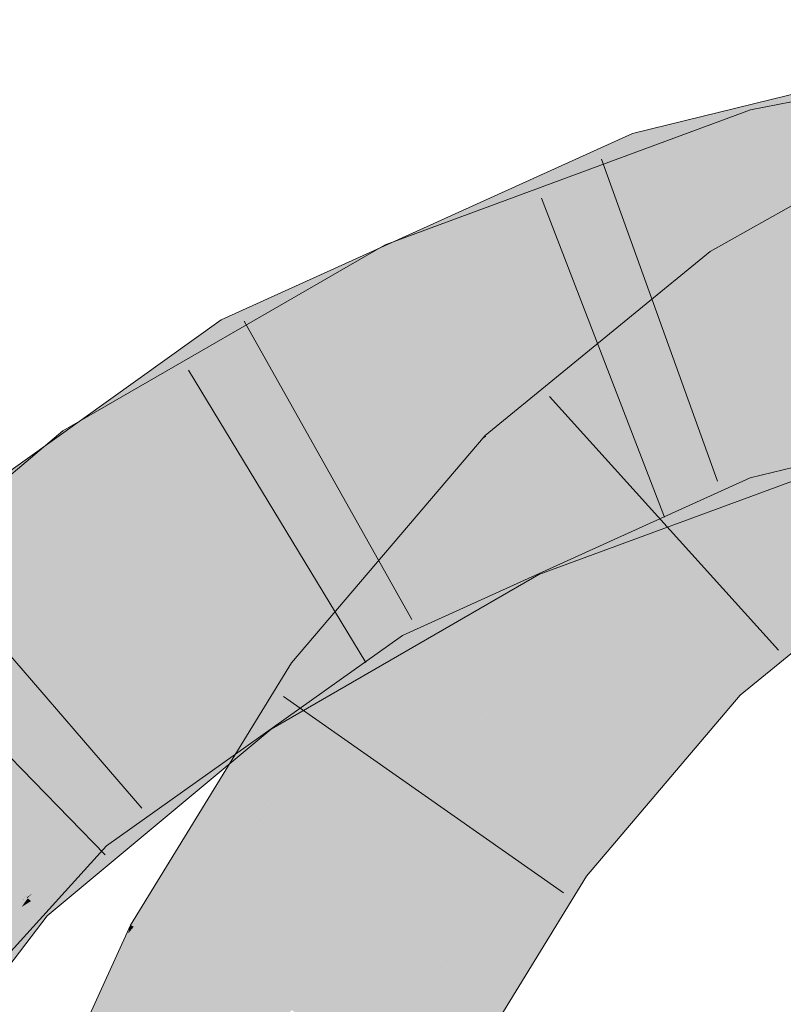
# Model space of a CAD drawing. Extents: x -620 to 300, y 62 to 1112.
# Tile 161 of 256: x 156.88 to 157.404, y 823.543 to 824.219. Entities that reach past the tile are written whole.
import ezdxf

# ---------------------------------------------------------------- set-up
doc = ezdxf.new("R2010")
doc.units = 0
doc.layers.get('0').update_dxf_attribs({"lineweight": 13})
for name, color, linetype, lineweight, true_color in [('E_Leerrohr 25-A06G9S0I8I', 7, 'Continuous', 9, 0xff8000), ('E_Leerrohr 25-Shading', 7, 'Continuous', 9, 0xff8000), ('E_Leerrohr 32-A06G9S0K8I', 7, 'Continuous', 9, 0x00b300), ('E_Leerrohr 32-Shading', 7, 'Continuous', 9, 0x00b300)]:
    doc.layers.add(name, color=color, linetype=linetype, lineweight=lineweight, true_color=true_color)

# ---------------------------------------------------------------- blocks, each defined once
blk = doc.blocks.new('Shading-A06G9RJF8I', base_point=(235.12683, 776.67737))
at = {"layer": 'E_Leerrohr 25-Shading', "color": 43, "true_color": 0xd7ab7f}
for points in [[(157.45119, 824.07599), (157.49057, 824.13629), (157.36546, 824.0434), (157.35406, 824.05969)], [(157.36725, 824.04083), (157.44838, 824.07172), (157.36546, 824.0434), (157.45119, 824.07599)], [(157.44743, 824.07025), (157.44838, 824.07172), (157.36784, 824.03998), (157.36725, 824.04083)], [(157.36784, 824.03998), (157.37503, 824.02966), (157.44743, 824.07025)], [(157.36546, 824.0434), (157.35406, 824.05969), (157.27533, 823.9953)], [(157.26302, 823.98523), (157.36725, 824.04083), (157.27533, 823.9953), (157.36546, 824.0434)], [(157.36784, 824.03998), (157.36725, 824.04083), (157.25891, 823.98187), (157.26302, 823.98523)], [(157.25891, 823.98187), (157.37503, 824.02966), (157.36784, 824.03998)], [(157.22688, 823.94336), (157.37503, 824.02966), (157.19957, 823.93335), (157.25891, 823.98187)], [(157.34927, 824.00861), (157.37503, 824.02966), (157.22688, 823.94336)], [(157.34517, 824.00525), (157.34927, 824.00861), (157.20326, 823.92963), (157.22688, 823.94336)], [(157.20326, 823.92963), (157.22522, 823.90723), (157.34517, 824.00525)], [(157.22688, 823.94336), (157.19957, 823.93335), (157.2025, 823.93036)], [(157.20326, 823.92963), (157.22688, 823.94336), (157.2025, 823.93036)], [(157.20326, 823.92963), (157.2025, 823.93036), (157.18553, 823.91687), (157.1884, 823.92023)], [(157.20326, 823.92963), (157.18553, 823.91687), (157.21468, 823.91797), (157.21069, 823.91077)], [(157.1884, 823.92023), (157.2025, 823.93036), (157.19698, 823.9303), (157.20024, 823.93268)], [(157.20024, 823.93268), (157.19957, 823.93335), (157.19698, 823.9303)], [(157.09167, 823.75897), (157.18553, 823.91687), (157.06653, 823.77716)], [(157.09167, 823.75897), (157.18265, 823.85999), (157.18553, 823.91687), (157.21069, 823.91077)], [(157.21069, 823.91077), (157.22522, 823.90723), (157.21468, 823.91797)], [(157.18265, 823.85999), (157.22522, 823.90723), (157.21069, 823.91077)], [(157.17836, 823.85217), (157.22522, 823.90723), (157.18265, 823.85999)], [(157.47624, 823.88477), (157.34912, 823.78113), (157.47977, 823.8797)], [(157.34912, 823.78113), (157.37477, 823.755), (157.47977, 823.8797), (157.49721, 823.85474)], [(157.10513, 823.76617), (157.17836, 823.85217), (157.09167, 823.75897), (157.18265, 823.85999)], [(157.34912, 823.78113), (157.24336, 823.65674), (157.37477, 823.755), (157.33174, 823.70441)], [(157.06653, 823.77716), (157.01675, 823.69623), (157.09167, 823.75897)], [(157.09167, 823.75897), (157.09619, 823.75568), (157.10513, 823.76617)], [(157.01675, 823.69623), (157.09619, 823.75568), (157.09167, 823.75897)], [(157.09619, 823.75568), (157.01675, 823.69623), (156.95801, 823.59583), (156.95572, 823.59698)], [(157.09619, 823.75568), (156.95801, 823.59583), (157.04013, 823.66455)], [(157.24336, 823.65674), (157.23944, 823.6521), (157.33174, 823.70441), (157.26912, 823.63068)], [(156.95801, 823.59583), (156.98808, 823.5799), (157.04013, 823.66455)], [(157.23944, 823.6521), (157.17836, 823.55261), (157.26912, 823.63068), (157.26675, 823.62683)], [(157.17836, 823.55261), (157.14438, 823.49731), (157.26675, 823.62683), (157.17674, 823.48016)], [(156.95416, 823.59113), (156.95572, 823.59698), (156.95175, 823.58826)], [(156.95801, 823.59583), (156.95572, 823.59698), (156.95416, 823.59113)], [(156.98808, 823.5799), (156.95801, 823.59583), (156.89874, 823.38275), (156.95416, 823.59113)], [(156.89874, 823.38275), (156.95416, 823.59113), (156.92381, 823.52661), (156.95175, 823.58826)]]:
    blk.add_solid(points, dxfattribs=at)
at = {"layer": 'E_Leerrohr 25-Shading', "color": 31, "true_color": 0xfabd7f}
for points in [[(157.37503, 824.02966), (157.42564, 823.95721), (157.50587, 824.10303), (157.54285, 824.02277)], [(157.22522, 823.90723), (157.28717, 823.84418), (157.37503, 824.02966), (157.42564, 823.95721)], [(157.45564, 823.90106), (157.4055, 823.9408), (157.30014, 823.8548)], [(157.09619, 823.75568), (157.16782, 823.70392), (157.22522, 823.90723), (157.28717, 823.84418)], [(157.47624, 823.88477), (157.45564, 823.90106), (157.28717, 823.84418), (157.30014, 823.8548)], [(157.47624, 823.88477), (157.28717, 823.84418), (157.32372, 823.80701)], [(157.34912, 823.78113), (157.47624, 823.88477), (157.32372, 823.80701)], [(157.32372, 823.80701), (157.28717, 823.84418), (157.21071, 823.75433)], [(157.34912, 823.78113), (157.32372, 823.80701), (157.20674, 823.74963), (157.21071, 823.75433)], [(157.34912, 823.78113), (157.20674, 823.74963), (157.24336, 823.65674)], [(156.98808, 823.5799), (157.06624, 823.53857), (157.09619, 823.75568), (157.16782, 823.70392)], [(157.20674, 823.74963), (157.16782, 823.70392), (157.24336, 823.65674), (157.23944, 823.6521)], [(157.15764, 823.6142), (157.16782, 823.70392), (157.14175, 823.6615)], [(157.23944, 823.6521), (157.16782, 823.70392), (157.1705, 823.57599), (157.15764, 823.6142)], [(157.11766, 823.51141), (157.14175, 823.6615), (157.07339, 823.53479), (157.07675, 823.55573)], [(157.14438, 823.49731), (157.15764, 823.6142), (157.11766, 823.51141), (157.14175, 823.6615)], [(157.17836, 823.55261), (157.23944, 823.6521), (157.1705, 823.57599)], [(157.15764, 823.6142), (157.14438, 823.49731), (157.17836, 823.55261)], [(156.89874, 823.38275), (156.98105, 823.35052), (156.98808, 823.5799), (157.06624, 823.53857)], [(157.07675, 823.55573), (157.06624, 823.53857), (157.07339, 823.53479)]]:
    blk.add_solid(points, dxfattribs=at)
at = {"layer": 'E_Leerrohr 32-Shading', "color": 83, "true_color": 0x7fbd7f}
for points in [[(157.38191, 824.15698), (157.66406, 824.19995), (157.6624, 824.21307)], [(157.38191, 824.15698), (157.47838, 824.14838), (157.66406, 824.19995), (157.54964, 824.1604)], [(157.31128, 824.11005), (157.59514, 824.1817), (157.30788, 824.12), (157.59622, 824.18335)], [(157.4117, 824.16797), (157.30075, 824.14081), (157.41666, 824.15198)], [(157.54712, 824.15955), (157.38857, 824.13318), (157.52643, 824.1524), (157.3907, 824.12549)], [(157.26631, 824.09955), (157.38191, 824.15698), (157.26254, 824.11298)], [(157.26631, 824.09955), (157.31862, 824.11316), (157.38191, 824.15698), (157.32373, 824.11487)], [(157.30608, 824.12531), (157.41843, 824.14636), (157.30075, 824.14081), (157.41666, 824.15198)], [(157.31261, 824.1062), (157.46506, 824.14349), (157.31128, 824.11005), (157.49614, 824.15674)], [(157.38774, 824.13611), (157.38191, 824.15698), (157.32373, 824.11487)], [(157.47838, 824.14838), (157.38191, 824.15698), (157.38774, 824.13611)], [(157.52643, 824.1524), (157.3907, 824.12549), (157.50063, 824.14349), (157.39175, 824.1217)], [(157.37859, 824.13885), (157.35246, 824.12976), (157.41843, 824.14636), (157.41902, 824.14441)], [(157.38857, 824.13318), (157.47838, 824.14838), (157.38774, 824.13611)], [(157.47838, 824.14838), (157.38857, 824.13318), (157.4864, 824.14948)], [(157.22311, 824.09296), (157.27316, 824.11255), (157.2196, 824.10406), (157.30075, 824.14081)], [(157.30603, 824.12543), (157.30075, 824.14081), (157.27316, 824.11255)], [(157.30608, 824.12531), (157.30788, 824.12), (157.37859, 824.13885), (157.35246, 824.12976)], [(157.28482, 824.0827), (157.3907, 824.12549), (157.30815, 824.10358), (157.38857, 824.13318)], [(157.32588, 824.11011), (157.38857, 824.13318), (157.36777, 824.12952), (157.38774, 824.13611)], [(157.25706, 824.09607), (157.30788, 824.12), (157.27065, 824.10999), (157.30608, 824.12531)], [(157.27065, 824.10999), (157.30608, 824.12531), (157.27316, 824.11255), (157.30603, 824.12543)], [(157.3907, 824.12549), (157.28482, 824.0827), (157.39175, 824.1217), (157.28865, 824.08368)], [(157.32373, 824.11487), (157.30815, 824.10358), (157.36777, 824.12952), (157.32588, 824.11011)], [(157.31128, 824.11005), (157.30788, 824.12), (157.23073, 824.06909), (157.25706, 824.09607)], [(157.11266, 824.04163), (157.27065, 824.10999), (157.1553, 824.06647), (157.27316, 824.11255)], [(157.1308, 824.06439), (157.26631, 824.09955), (157.26254, 824.11298)], [(157.14119, 824.04205), (157.30815, 824.10358), (157.13632, 824.05249), (157.32373, 824.11487)], [(157.24921, 824.09003), (157.31862, 824.11316), (157.2551, 824.09442)], [(157.2668, 824.09784), (157.31862, 824.11316), (157.26631, 824.09955)], [(157.2196, 824.10406), (157.12616, 824.06171), (157.22311, 824.09296), (157.12906, 824.05615)], [(157.13762, 824.03979), (157.25706, 824.09607), (157.13222, 824.05011), (157.27065, 824.10999)], [(157.31261, 824.1062), (157.31128, 824.11005), (157.263, 824.08368), (157.25391, 824.08087)], [(157.13351, 824.05853), (157.2668, 824.09784), (157.1308, 824.06439), (157.26631, 824.09955)], [(157.27641, 824.08057), (157.30815, 824.10358), (157.17574, 824.05481)], [(157.28482, 824.0827), (157.30815, 824.10358), (157.27641, 824.08057)], [(157.23126, 824.06958), (157.25706, 824.09607), (157.14124, 824.0415)], [(157.15387, 824.06458), (157.24921, 824.09003), (157.2551, 824.09442)], [(157.15387, 824.06458), (157.13509, 824.05518), (157.24921, 824.09003), (157.13632, 824.05249)], [(157.25391, 824.08087), (157.23795, 824.07275), (157.263, 824.08368), (157.24077, 824.07361)], [(157.28482, 824.0827), (157.27254, 824.07776), (157.28865, 824.08368)], [(157.14832, 824.04468), (157.27641, 824.08057), (157.17574, 824.05481)], [(157.14832, 824.04468), (157.26134, 824.07361), (157.27641, 824.08057), (157.27254, 824.07776)], [(157.27254, 824.07776), (157.28482, 824.0827), (157.27641, 824.08057)], [(157.14119, 824.04205), (157.25223, 824.07025), (157.14832, 824.04468), (157.26134, 824.07361)], [(157.25223, 824.07025), (157.14119, 824.04205), (157.14128, 824.04187)], [(157.14626, 824.03119), (157.25223, 824.07025), (157.14128, 824.04187)], [(157.23795, 824.07275), (157.23073, 824.06909), (157.24077, 824.07361)], [(157.01881, 824.01306), (157.02368, 824.00317), (157.1553, 824.06647), (157.11266, 824.04163)], [(157.09496, 824.03796), (157.13351, 824.05853), (157.03003, 824.00623), (157.1308, 824.06439)], [(157.03641, 823.98102), (157.23073, 824.06909), (157.14124, 824.0415), (157.23126, 824.06958)], [(157.13351, 824.05853), (157.13509, 824.05518), (157.15387, 824.06458)], [(156.96313, 823.96759), (157.13509, 824.05518), (157.13351, 824.05853)], [(157.12616, 824.06171), (157.04652, 824.02557), (157.12906, 824.05615), (157.09148, 824.04144)], [(157.14119, 824.04205), (157.13632, 824.05249), (156.9283, 823.90918), (156.91713, 823.92517)], [(157.13509, 824.05518), (156.96313, 823.96759), (156.92758, 823.93121), (156.92622, 823.93353)], [(157.13509, 824.05518), (156.92758, 823.93121), (157.10701, 824.03546)], [(157.02368, 824.00317), (157.03137, 823.98981), (157.13222, 824.05011), (157.13762, 824.03979)], [(157.10701, 824.03546), (157.13632, 824.05249), (157.13509, 824.05518)], [(156.9283, 823.90918), (156.93019, 823.90649), (157.14119, 824.04205), (157.14626, 824.03119)], [(156.96313, 823.96759), (157.09496, 824.03796), (157.03003, 824.00623)], [(157.01881, 824.01306), (157.09148, 824.04144), (157.04652, 824.02557)], [(157.03641, 823.98102), (157.14124, 824.0415), (157.03137, 823.98981)], [(156.90619, 823.91516), (156.97246, 823.96484), (156.89777, 823.9267), (157.01819, 824.01276)], [(157.02368, 824.00317), (157.01819, 824.01276), (156.97246, 823.96484)], [(157.02368, 824.00317), (157.01881, 824.01306), (157.01819, 824.01276)], [(156.97246, 823.96484), (157.03137, 823.98981), (157.02368, 824.00317)], [(157.4332, 823.91687), (157.62115, 823.99677), (157.36981, 823.9389), (157.47511, 823.96466)], [(156.97246, 823.96484), (156.93498, 823.91949), (157.03137, 823.98981), (156.93776, 823.9151)], [(157.03641, 823.98102), (157.03137, 823.98981), (156.93973, 823.91199), (156.93777, 823.9151)], [(156.92622, 823.93353), (156.96313, 823.96759), (156.92061, 823.94305)], [(156.93271, 823.92316), (156.97246, 823.96484), (156.92773, 823.93134)], [(156.93498, 823.91949), (156.97246, 823.96484), (156.93271, 823.92316)], [(157.32706, 823.88477), (157.43927, 823.95148), (157.3206, 823.90771)], [(157.33174, 823.87292), (157.44911, 823.9162), (157.32706, 823.88477), (157.43927, 823.95148)], [(156.90923, 823.93646), (156.91713, 823.92517), (156.92061, 823.94305), (156.92622, 823.93353)], [(156.9032, 823.91241), (156.90923, 823.93646), (156.73051, 823.75476), (156.71286, 823.77063)], [(156.91713, 823.92517), (156.90923, 823.93646), (156.9032, 823.91241)], [(157.28831, 823.88763), (157.36981, 823.9389), (157.28433, 823.90015)], [(157.29021, 823.88165), (157.36981, 823.9389), (157.28831, 823.88763)], [(157.29021, 823.88165), (157.33174, 823.88165), (157.36981, 823.9389), (157.38167, 823.9043)], [(157.4332, 823.91687), (157.36981, 823.9389), (157.38167, 823.9043)], [(156.90736, 823.91602), (156.9153, 823.90491), (156.92773, 823.93134), (156.93271, 823.92316)], [(156.92622, 823.93353), (156.91713, 823.92517), (156.92758, 823.93121)], [(156.7822, 823.82227), (156.90619, 823.91516), (156.77005, 823.83545), (156.89777, 823.9267)], [(156.9283, 823.90918), (156.91713, 823.92517), (156.89407, 823.87604), (156.9032, 823.91241)], [(156.9153, 823.90491), (156.91876, 823.8999), (156.93271, 823.92316), (156.93498, 823.91949)], [(156.79483, 823.80853), (156.90736, 823.91602), (156.7822, 823.82227)], [(156.79483, 823.80853), (156.88426, 823.87238), (156.90736, 823.91602), (156.9153, 823.90491)], [(156.93498, 823.91949), (156.91876, 823.8999), (156.93776, 823.9151)], [(156.93777, 823.9151), (156.91876, 823.8999), (156.93973, 823.91199), (156.9201, 823.89795)], [(156.89407, 823.87604), (156.9032, 823.91241), (156.74007, 823.74615), (156.73051, 823.75476)], [(156.89407, 823.87604), (156.93019, 823.90649), (156.9283, 823.90918)], [(157.24336, 823.87921), (157.30972, 823.87451), (157.3206, 823.90771), (157.32706, 823.88477)], [(156.88426, 823.87238), (156.91876, 823.8999), (156.9153, 823.90491)], [(156.91876, 823.8999), (156.88426, 823.87238), (156.9201, 823.89795)], [(157.24336, 823.88159), (157.27878, 823.88159), (157.28433, 823.90015), (157.28831, 823.88763)], [(157.27878, 823.88159), (157.29021, 823.88165), (157.28831, 823.88763)], [(157.17836, 823.85211), (157.23198, 823.85217), (157.24336, 823.88159), (157.27878, 823.88159)], [(157.26675, 823.85217), (157.33174, 823.88165), (157.23198, 823.85217), (157.27878, 823.88159)], [(157.32706, 823.88477), (157.30972, 823.87451), (157.33037, 823.87305)], [(157.33174, 823.87292), (157.32706, 823.88477), (157.33037, 823.87305)], [(157.22093, 823.87097), (157.24556, 823.87909), (157.24336, 823.87921)], [(157.22093, 823.87097), (157.26675, 823.84894), (157.24556, 823.87909), (157.30972, 823.87451)], [(157.30972, 823.87451), (157.26675, 823.84894), (157.33174, 823.87292)], [(157.22093, 823.87097), (157.17836, 823.84637), (157.19301, 823.84784)], [(157.22997, 823.85156), (157.22093, 823.87097), (157.19301, 823.84784)], [(157.26675, 823.84894), (157.22093, 823.87097), (157.22997, 823.85156)], [(157.2364, 823.83777), (157.22997, 823.85156), (157.05243, 823.73157), (157.19301, 823.84784)], [(157.17836, 823.84637), (157.1685, 823.8407), (157.19301, 823.84784), (157.05243, 823.73157)], [(157.17818, 823.85205), (157.12437, 823.82764), (157.12624, 823.8244)], [(157.12624, 823.8244), (157.13084, 823.81641), (157.17818, 823.85205), (157.17813, 823.85199)], [(157.13084, 823.81641), (157.14259, 823.7959), (157.17813, 823.85199)], [(157.14259, 823.7959), (157.23198, 823.85217), (157.17818, 823.85205), (157.17836, 823.85211)], [(157.23198, 823.85217), (157.14259, 823.7959), (157.26675, 823.85217)], [(157.22997, 823.85156), (157.2364, 823.83777), (157.26675, 823.84894)], [(157.1685, 823.8407), (157.08372, 823.79175), (157.03595, 823.75513), (157.03227, 823.76038)], [(157.16823, 823.84045), (157.1685, 823.8407), (157.04559, 823.74133), (157.09326, 823.79156)], [(157.16823, 823.84045), (157.04559, 823.74133), (157.04694, 823.73944)], [(157.04887, 823.73663), (157.05243, 823.73157), (157.08035, 823.76721), (157.16823, 823.84045)], [(157.09326, 823.79156), (157.1685, 823.8407), (157.09459, 823.79297)], [(157.12453, 823.82739), (157.12437, 823.82764), (156.91496, 823.6778), (156.91446, 823.67834)], [(157.12453, 823.82739), (156.91496, 823.6778), (156.93996, 823.69342)], [(157.12624, 823.8244), (157.12453, 823.82739), (157.02229, 823.74475), (156.93996, 823.69342)], [(157.04869, 823.74115), (157.13084, 823.81641), (157.07393, 823.77606), (157.12624, 823.8244)], [(157.07393, 823.77606), (157.12624, 823.8244), (157.09241, 823.79852)], [(157.07857, 823.76849), (157.14259, 823.7959), (157.13084, 823.81641)], [(156.93924, 823.65143), (157.07393, 823.77606), (157.06502, 823.77753), (157.09241, 823.79852)], [(157.06767, 823.77563), (157.03641, 823.75452), (157.09459, 823.79297), (157.09326, 823.79156)], [(157.07857, 823.76849), (157.05103, 823.73907), (157.14259, 823.7959), (157.05473, 823.73346)], [(157.05264, 823.77283), (157.08372, 823.79175), (157.03146, 823.7616)], [(157.09326, 823.79156), (157.03641, 823.75452), (157.04559, 823.74133)], [(157.06502, 823.77753), (156.92325, 823.66882), (156.92587, 823.66595)], [(156.93924, 823.65143), (157.06502, 823.77753), (156.92587, 823.66595)], [(157.03471, 823.72833), (157.07393, 823.77606), (156.99046, 823.68781), (156.93924, 823.65143)], [(157.03227, 823.76038), (157.05264, 823.77283), (157.03146, 823.7616)], [(157.03595, 823.75513), (157.03641, 823.75452), (157.06767, 823.77563)], [(157.04869, 823.74115), (157.07393, 823.77606), (157.04715, 823.74347)], [(157.04694, 823.73944), (157.04887, 823.73663), (157.08035, 823.76721)], [(157.07857, 823.76849), (157.04877, 823.74121), (157.05052, 823.73853)], [(157.03227, 823.76038), (157.03146, 823.7616), (156.89075, 823.64258), (156.87141, 823.62787)], [(157.01793, 823.73932), (157.03595, 823.75513), (157.00301, 823.73602), (157.03227, 823.76038)], [(157.03641, 823.75452), (157.03595, 823.75513), (156.88455, 823.61603), (156.88106, 823.61914)], [(157.03641, 823.75452), (156.88455, 823.61603), (156.88834, 823.61865)], [(157.03641, 823.75452), (156.88503, 823.6156), (156.92381, 823.62433), (156.88742, 823.6134)], [(157.03699, 823.72955), (157.04559, 823.74133), (156.92381, 823.62433), (157.03641, 823.75452)], [(156.89075, 823.64258), (156.87221, 823.62714), (157.01793, 823.73932), (156.88106, 823.61914)], [(156.93996, 823.69342), (156.91637, 823.67627), (157.02229, 823.74475), (156.92325, 823.66882)], [(157.01793, 823.73932), (157.00301, 823.73602), (156.94397, 823.68304)], [(157.04877, 823.74121), (157.03471, 823.72833), (157.02798, 823.71448), (157.01675, 823.70648)], [(157.04877, 823.74121), (157.02798, 823.71448), (157.05052, 823.73853)], [(157.05103, 823.73907), (157.02798, 823.71448), (157.05473, 823.73346)], [(157.03471, 823.72833), (157.04869, 823.74115), (157.04715, 823.74347)], [(157.04694, 823.73944), (157.04559, 823.74133), (157.03699, 823.72955)], [(157.03699, 823.72955), (157.04887, 823.73663), (157.04694, 823.73944)], [(157.00301, 823.73602), (156.89075, 823.64258), (156.94397, 823.68304)], [(157.03699, 823.72955), (157.01675, 823.70178), (157.04887, 823.73663), (157.02382, 823.7077)], [(157.02382, 823.7077), (157.05243, 823.73157), (157.04887, 823.73663)], [(157.03699, 823.72955), (156.92381, 823.62433), (156.96727, 823.66058)], [(157.01675, 823.70178), (157.03699, 823.72955), (156.96727, 823.66058)], [(157.01675, 823.70648), (157.03471, 823.72833), (156.99046, 823.68781)], [(156.91496, 823.6778), (156.91637, 823.67627), (156.93996, 823.69342)], [(156.91496, 823.6778), (156.91446, 823.67834), (156.88589, 823.64679)], [(156.88737, 823.64563), (156.91637, 823.67627), (156.88589, 823.64679), (156.91496, 823.6778)], [(156.92325, 823.66882), (156.91637, 823.67627), (156.89642, 823.63892), (156.88811, 823.64642)], [(156.92325, 823.66882), (156.8689, 823.60822), (156.92587, 823.66595), (156.88469, 823.61792)], [(156.92587, 823.66595), (156.89989, 823.63562), (156.93924, 823.65143), (156.90543, 823.63068)], [(156.90926, 823.62726), (156.92381, 823.6344), (156.90543, 823.63068), (156.93924, 823.65143)], [(156.82854, 823.58344), (156.88737, 823.64563), (156.88589, 823.64679)], [(156.88811, 823.64642), (156.82854, 823.58344), (156.89642, 823.63892), (156.8689, 823.60822)], [(156.87141, 823.62787), (156.87221, 823.62714), (156.89075, 823.64258)], [(156.88168, 823.61371), (156.90926, 823.62726), (156.88536, 823.61835), (156.90543, 823.63068)], [(156.89989, 823.63562), (156.88469, 823.61792), (156.90543, 823.63068)], [(156.91396, 823.62347), (156.92381, 823.6344), (156.90956, 823.62738)], [(156.82925, 823.5481), (156.90956, 823.62738), (156.88168, 823.61371)], [(156.82925, 823.5481), (156.85881, 823.56262), (156.90956, 823.62738), (156.91396, 823.62347)], [(156.87221, 823.62714), (156.85237, 823.60291), (156.88106, 823.61914), (156.86856, 823.60303)], [(156.88742, 823.6134), (156.89862, 823.60333), (156.92381, 823.62433)], [(156.7515, 823.46265), (156.88469, 823.61792), (156.68823, 823.40686), (156.8689, 823.60822)], [(156.69775, 823.39996), (156.70216, 823.39679), (156.88469, 823.61792), (156.88536, 823.61835)], [(156.88455, 823.61603), (156.88106, 823.61914), (156.87369, 823.60309), (156.86856, 823.60303)], [(156.88168, 823.61371), (156.88536, 823.61835), (156.88147, 823.61359)], [(156.88455, 823.61603), (156.88503, 823.6156), (156.88834, 823.61865)], [(156.82594, 823.54651), (156.82925, 823.5481), (156.88147, 823.61359), (156.88168, 823.61371)], [(156.88503, 823.6156), (156.88455, 823.61603), (156.87579, 823.60309), (156.87369, 823.60309)], [(156.88503, 823.6156), (156.87579, 823.60309), (156.88524, 823.61542), (156.8765, 823.60315)], [(156.88094, 823.60938), (156.8765, 823.60315), (156.88742, 823.6134), (156.89862, 823.60333)], [(156.88524, 823.61542), (156.88094, 823.60938), (156.88742, 823.6134)], [(156.89862, 823.60333), (156.8765, 823.60315), (156.85881, 823.55127), (156.82713, 823.53131)]]:
    blk.add_solid(points, dxfattribs=at)
at = {"layer": 'E_Leerrohr 32-Shading', "color": 83, "true_color": 0x7fd57f}
for points in [[(157.60062, 824.10089), (157.59004, 824.17407), (157.32115, 824.08118), (157.31261, 824.1062)], [(157.39175, 824.1217), (157.67419, 824.11969), (157.50063, 824.14349)], [(157.39919, 824.09515), (157.39175, 824.1217), (157.28865, 824.08368)], [(157.60214, 824.10687), (157.39175, 824.1217), (157.39919, 824.09515)], [(157.67419, 824.11969), (157.39175, 824.1217), (157.67526, 824.11108), (157.60214, 824.10687)], [(157.32115, 824.08118), (157.31261, 824.1062), (157.23337, 824.07025)], [(157.40114, 824.08807), (157.65788, 824.10297), (157.39919, 824.09515), (157.60214, 824.10687)], [(157.60269, 824.08655), (157.60062, 824.10089), (157.34122, 824.02252), (157.32115, 824.08118)], [(157.40179, 824.08575), (157.67647, 824.10162), (157.40114, 824.08807), (157.65788, 824.10297)], [(157.44962, 824.0462), (157.63788, 824.09943), (157.41498, 824.03851), (157.40179, 824.08575)], [(157.27335, 824.07489), (157.40114, 824.08807), (157.28865, 824.08368), (157.39919, 824.09515)], [(157.27335, 824.07489), (157.28865, 824.08368), (157.27254, 824.07776)], [(157.27402, 824.07251), (157.40179, 824.08575), (157.27335, 824.07489), (157.40114, 824.08807)], [(157.41551, 824.03662), (157.40179, 824.08575), (157.29649, 823.99268), (157.27402, 824.07251)], [(157.34122, 824.02252), (157.32115, 824.08118), (157.23073, 824.06909), (157.23337, 824.07025)], [(157.27335, 824.07489), (157.27254, 824.07776), (157.26134, 824.07361)], [(157.14626, 824.03119), (157.27402, 824.07251), (157.25223, 824.07025)], [(157.14626, 824.03119), (157.23972, 824.00726), (157.27402, 824.07251), (157.285, 824.03351)], [(157.25223, 824.07025), (157.27402, 824.07251), (157.26134, 824.07361), (157.27335, 824.07489)], [(157.23073, 824.06909), (157.03641, 823.98102), (157.25748, 823.98462), (157.0804, 823.90436)], [(157.34122, 824.02252), (157.23073, 824.06909), (157.25748, 823.98462)], [(157.34122, 824.02252), (157.34325, 824.0166), (157.44885, 824.04889)], [(157.34325, 824.0166), (157.34448, 824.013), (157.44885, 824.04889), (157.45242, 824.03735)], [(157.35255, 823.98938), (157.35727, 823.97559), (157.53305, 824.04474)], [(157.41551, 824.03662), (157.29649, 823.99268), (157.41805, 824.02753)], [(157.35255, 823.98938), (157.45741, 824.02155), (157.34448, 824.013), (157.45248, 824.03741)], [(157.14626, 824.03119), (156.93019, 823.90649), (157.17491, 823.96967), (156.98082, 823.83405)], [(157.23972, 824.00726), (157.14626, 824.03119), (157.17491, 823.96967)], [(157.285, 824.03351), (157.23972, 824.00726), (157.29369, 824.00269), (157.2809, 823.9967)], [(157.34325, 824.0166), (157.34122, 824.02252), (157.2953, 823.99695), (157.25748, 823.98462)], [(157.41805, 824.02753), (157.29649, 823.99268), (157.42323, 824.00891), (157.34305, 823.97925)], [(157.34448, 824.013), (157.34325, 824.0166), (157.2953, 823.99695)], [(157.45927, 824.01575), (157.40117, 823.99286), (157.46004, 824.01324), (157.39211, 823.98834)], [(157.35255, 823.98938), (157.34448, 824.013), (157.26138, 823.98303), (157.2953, 823.99695)], [(157.39211, 823.98834), (157.36981, 823.9389), (157.46004, 824.01324), (157.46698, 823.99097)], [(157.17491, 823.96967), (157.18359, 823.95105), (157.23972, 824.00726), (157.2809, 823.9967)], [(157.2809, 823.9967), (157.29649, 823.99268), (157.29369, 824.00269)], [(157.42323, 824.00891), (157.34305, 823.97925), (157.42566, 824.00024), (157.36581, 823.97266)], [(157.18359, 823.95105), (157.29649, 823.99268), (157.2809, 823.9967)], [(157.2953, 823.99695), (157.25748, 823.98462), (157.26138, 823.98303)], [(157.42566, 824.00024), (157.4032, 823.98993), (157.43927, 823.95148), (157.37062, 823.97131)], [(157.34305, 823.97925), (157.29649, 823.99268), (157.19583, 823.9248), (157.18359, 823.95105)], [(157.35255, 823.98938), (157.26138, 823.98303), (157.29944, 823.96753)], [(157.35255, 823.98938), (157.29944, 823.96753), (157.35727, 823.97559), (157.32265, 823.95807)], [(157.40117, 823.99286), (157.35727, 823.97559), (157.39211, 823.98834)], [(157.4032, 823.98993), (157.36581, 823.97266), (157.37062, 823.97131)], [(157.46698, 823.99097), (157.36981, 823.9389), (157.47511, 823.96466)], [(157.18396, 823.95129), (157.18398, 823.95123), (157.25748, 823.98462), (157.26138, 823.98303)], [(157.18398, 823.95123), (157.19745, 823.92554), (157.26138, 823.98303), (157.29944, 823.96753)], [(157.39211, 823.98834), (157.35727, 823.97559), (157.35861, 823.97168)], [(157.36981, 823.9389), (157.39211, 823.98834), (157.35861, 823.97168)], [(157.07791, 823.90869), (157.03641, 823.98102), (156.9247, 823.7934), (156.88426, 823.87238)], [(157.36581, 823.97266), (157.34305, 823.97925), (157.2075, 823.89978), (157.19583, 823.9248)], [(157.35727, 823.97559), (157.32265, 823.95807), (157.35861, 823.97168), (157.33118, 823.95465)], [(157.17491, 823.96967), (157.05051, 823.88275), (157.18359, 823.95111)], [(157.36581, 823.97266), (157.2314, 823.91077), (157.21547, 823.88269), (157.21021, 823.89398)], [(157.36581, 823.97266), (157.21547, 823.88269), (157.37062, 823.97131)], [(157.23637, 823.89453), (157.37062, 823.97131), (157.23688, 823.8949)], [(157.23637, 823.89453), (157.23708, 823.89301), (157.37062, 823.97131), (157.25981, 823.89703)], [(157.3206, 823.90771), (157.43927, 823.95148), (157.25981, 823.89703), (157.37062, 823.97131)], [(157.33118, 823.95465), (157.36981, 823.9389), (157.35861, 823.97168)], [(157.21014, 823.90131), (157.32265, 823.95807), (157.19742, 823.92554), (157.29944, 823.96753)], [(157.32265, 823.95807), (157.23814, 823.91541), (157.33118, 823.95465), (157.22327, 823.90393)], [(157.05051, 823.88275), (156.98082, 823.83405), (157.18359, 823.95111), (157.18359, 823.95105)], [(157.18359, 823.95105), (156.98082, 823.83405), (157.19583, 823.9248), (156.98624, 823.82629)], [(157.09291, 823.88251), (157.19745, 823.92554), (157.0804, 823.90436), (157.18396, 823.95129)], [(157.21869, 823.88489), (157.33118, 823.95465), (157.21289, 823.89594), (157.22327, 823.90393)], [(157.36981, 823.9389), (157.33118, 823.95465), (157.27434, 823.91937)], [(157.23674, 823.89606), (157.28433, 823.90015), (157.27434, 823.91937), (157.36981, 823.9389)], [(157.19583, 823.9248), (156.98624, 823.82629), (157.2075, 823.89978), (157.01234, 823.78888)], [(157.1109, 823.85114), (157.21014, 823.90131), (157.09291, 823.88251), (157.19742, 823.92554)], [(157.23814, 823.91541), (157.1109, 823.85114), (157.22327, 823.90393)], [(157.07791, 823.90869), (156.9247, 823.7934), (156.97556, 823.82959)], [(157.0804, 823.90436), (157.07791, 823.90869), (156.97556, 823.82959)], [(157.2314, 823.91077), (157.2075, 823.89978), (157.21021, 823.89398)], [(157.24336, 823.87921), (157.3206, 823.90771), (157.241, 823.8844), (157.25981, 823.89703)], [(156.98082, 823.83405), (156.93019, 823.90649), (156.93755, 823.80023), (156.89407, 823.87604)], [(157.08316, 823.89948), (157.0804, 823.90436), (156.9856, 823.83679)], [(157.22327, 823.90393), (157.1109, 823.85114), (157.12437, 823.82764)], [(156.98015, 823.82275), (157.09291, 823.88251), (156.9856, 823.83679), (157.08316, 823.89948)], [(157.14853, 823.84833), (157.2075, 823.89978), (157.03142, 823.7616), (157.01234, 823.78888)], [(157.21547, 823.88269), (157.21021, 823.89398), (157.08372, 823.79175), (157.14853, 823.84833)], [(157.13193, 823.83112), (157.21869, 823.88489), (157.12437, 823.82764), (157.21289, 823.89594)], [(157.2361, 823.89569), (157.13193, 823.83112), (157.17818, 823.85205)], [(157.21021, 823.89398), (157.2075, 823.89978), (157.14853, 823.84833)], [(157.23674, 823.89606), (157.2361, 823.89569), (157.24336, 823.88159), (157.17818, 823.85205)], [(157.23688, 823.8949), (157.21547, 823.88269), (157.21643, 823.88062)], [(157.22093, 823.87097), (157.241, 823.8844), (157.21643, 823.88062), (157.23637, 823.89453)], [(157.28433, 823.90015), (157.23674, 823.89606), (157.23825, 823.89276)], [(157.23708, 823.89301), (157.241, 823.8844), (157.25981, 823.89703)], [(157.24336, 823.88159), (157.28433, 823.90015), (157.23825, 823.89276)], [(157.1109, 823.85114), (157.09291, 823.88251), (156.99753, 823.80591), (156.98463, 823.82513)], [(157.21643, 823.88062), (157.21547, 823.88269), (157.18915, 823.85791), (157.16382, 823.84705)], [(157.21643, 823.88062), (157.17752, 823.84821), (157.22093, 823.87097), (157.17836, 823.84637)], [(157.241, 823.8844), (157.22093, 823.87097), (157.24336, 823.87921)], [(156.92863, 823.81573), (156.89407, 823.87604), (156.80574, 823.68701), (156.74007, 823.74615)], [(156.91748, 823.8075), (156.88426, 823.87238), (156.85306, 823.74518), (156.79483, 823.80853)], [(157.16382, 823.84705), (157.08372, 823.79175), (157.18915, 823.85791), (157.1685, 823.8407)], [(157.1109, 823.85114), (156.99753, 823.80591), (157.05498, 823.81573)], [(157.08372, 823.79175), (157.14853, 823.84833), (157.03146, 823.7616), (157.03142, 823.7616)], [(157.05498, 823.81573), (157.12437, 823.82764), (157.1109, 823.85114)], [(157.17752, 823.84821), (157.1685, 823.8407), (157.17836, 823.84637)], [(156.98082, 823.83405), (156.93755, 823.80023), (156.97572, 823.82971)], [(156.98082, 823.83405), (156.93854, 823.79852), (156.98624, 823.82629)], [(156.98015, 823.82275), (156.9856, 823.83679), (156.97556, 823.82959)], [(156.97556, 823.82959), (156.9247, 823.7934), (156.98015, 823.82275)], [(156.93755, 823.80023), (156.93854, 823.79852), (156.97572, 823.82971)], [(157.03154, 823.76166), (157.12437, 823.82764), (157.01221, 823.7887), (157.05498, 823.81573)], [(156.98463, 823.82513), (156.9247, 823.7934), (156.99753, 823.80591)], [(156.98624, 823.82629), (156.93854, 823.79852), (157.01234, 823.78888), (156.9942, 823.77637)], [(156.93756, 823.80017), (156.92863, 823.81573), (156.84677, 823.72998)], [(157.01038, 823.78754), (157.05498, 823.81573), (156.99753, 823.80591)], [(156.9247, 823.7934), (156.91748, 823.8075), (156.85464, 823.74341), (156.85306, 823.74518)], [(156.80574, 823.68701), (156.93854, 823.79852), (156.84677, 823.72998), (156.93756, 823.80017)], [(156.88629, 823.70898), (157.01038, 823.78754), (156.9247, 823.7934), (156.99753, 823.80591)], [(156.9942, 823.77637), (156.93854, 823.79852), (156.83124, 823.66406), (156.80574, 823.68701)], [(156.88629, 823.70898), (156.9247, 823.7934), (156.85464, 823.74341)], [(156.91446, 823.67834), (157.03154, 823.76166), (156.88629, 823.70898), (157.01221, 823.7887)], [(156.9942, 823.77637), (157.03146, 823.7616), (157.01234, 823.78888)], [(157.03137, 823.7616), (156.9942, 823.77637), (156.85632, 823.64142), (156.83124, 823.66406)], [(156.87141, 823.62787), (157.03146, 823.7616), (156.85632, 823.64142), (157.03137, 823.7616)], [(156.84572, 823.6767), (156.88629, 823.70898), (156.81891, 823.70081), (156.85864, 823.73907)], [(156.88629, 823.70898), (156.84921, 823.67944), (156.91446, 823.67834), (156.87572, 823.65564)], [(156.87714, 823.65442), (156.88434, 823.64813), (156.9117, 823.67676), (156.91446, 823.67834)], [(156.88589, 823.64679), (156.91446, 823.67834), (156.88434, 823.64813)], [(156.87572, 823.65564), (156.87714, 823.65442), (156.9117, 823.67676)], [(156.61555, 823.47906), (156.67664, 823.43982), (156.87572, 823.65564), (156.88434, 823.64813)], [(156.67711, 823.43951), (156.88434, 823.64813), (156.67664, 823.43982)], [(156.67711, 823.43951), (156.82854, 823.58344), (156.88434, 823.64813), (156.88589, 823.64679)]]:
    blk.add_solid(points, dxfattribs=at)
blk = doc.blocks.new('Referenz-A06G9S0M8I')
at = {"layer": 'E_Leerrohr 25-A06G9S0I8I', "linetype": 'Continuous', "ltscale": 0.13}
for p, q in [((157.35407, 824.0597), (157.49057, 824.13628)), ((157.19956, 823.93335), (157.35407, 824.0597)), ((157.40114, 823.78573), (157.2437, 823.96019)), ((157.06652, 823.77714), (157.19956, 823.93335)), ((157.37478, 823.75503), (157.49721, 823.85473)), ((156.95572, 823.59701), (157.06652, 823.77714)), ((157.2534, 823.61915), (157.06097, 823.75404)), ((157.26912, 823.63066), (157.37478, 823.75503)), ((157.17675, 823.48019), (157.26912, 823.63066)), ((156.86466, 823.3961), (156.95572, 823.59701))]:
    blk.add_line(p, q, dxfattribs=at)
at = {"layer": 'E_Leerrohr 32-A06G9S0K8I', "linetype": 'Continuous', "ltscale": 0.13}
for p, q in [((157.30076, 824.14082), (157.62006, 824.21897)), ((157.38192, 824.157), (157.6624, 824.21307)), ((157.1308, 824.06437), (157.38192, 824.157)), ((157.0182, 824.01276), (157.30076, 824.14082)), ((157.35904, 823.90204), (157.27943, 824.12314)), ((157.32276, 823.87717), (157.23831, 824.09647)), ((156.90922, 823.93648), (157.1308, 824.06437)), ((156.77005, 823.83546), (157.0182, 824.01276)), ((157.14917, 823.80699), (157.0339, 824.01178)), ((157.11749, 823.77726), (156.99564, 823.97821)), ((157.38166, 823.90428), (157.65811, 823.97189)), ((156.71286, 823.77066), (156.90922, 823.93648)), ((157.2364, 823.83777), (157.44912, 823.9162)), ((157.14259, 823.79591), (157.38166, 823.90428)), ((156.96352, 823.67737), (156.81002, 823.8553)), ((157.05243, 823.73156), (157.2364, 823.83777)), ((156.9383, 823.64529), (156.77438, 823.81368)), ((156.93924, 823.65141), (157.14259, 823.79591)), ((156.89862, 823.60334), (157.05243, 823.73156)), ((156.7061, 823.39395), (156.93924, 823.65141)), ((156.67932, 823.31636), (156.89862, 823.60334))]:
    blk.add_line(p, q, dxfattribs=at)

msp = doc.modelspace()

# ---------------------------------------------------------------- block references
at = {"color": 8, "lineweight": 25, "ltscale": 0.25, "true_color": 0x808080}
msp.add_blockref('Referenz-A06G9S0M8I', (0, 0), dxfattribs=at)
msp.add_blockref('Shading-A06G9RJF8I', (235.12683, 776.67737))

doc.saveas('drawing.dxf')
